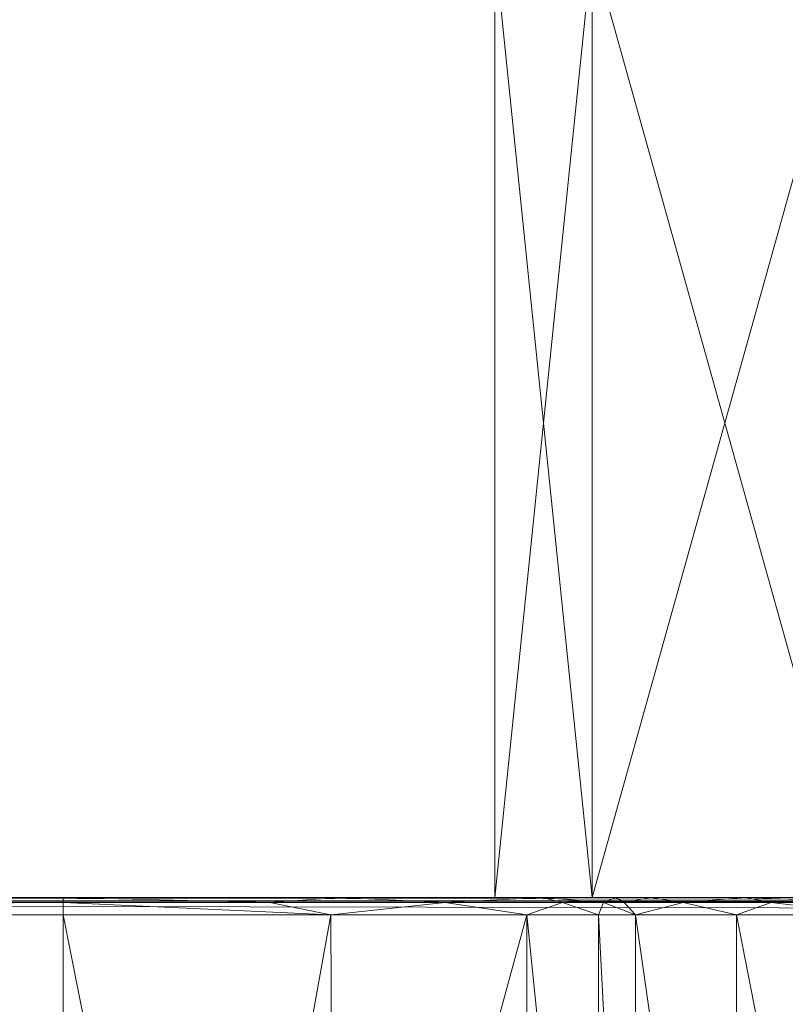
# Model space of a CAD drawing. Header units: millimetres. Extents: x -95 to 95, y -35 to 74.
# Tile 16 of 32: x -35 to -13, y 13 to 41. Entities that reach past the tile are written whole.
import ezdxf

# ---------------------------------------------------------------- set-up
doc = ezdxf.new("R2010")
doc.units = ezdxf.units.MM
doc.header["$LTSCALE"] = 2540
for name, color, linetype, lineweight in [('1', 7, 'Continuous', 18), ('10', 7, 'Continuous', 18), ('13', 7, 'Continuous', 18), ('15', 7, 'Continuous', 18), ('2', 7, 'Continuous', 18), ('303', 7, 'Continuous', 18), ('304', 7, 'Continuous', 18), ('31', 7, 'Continuous', 18), ('32', 7, 'Continuous', 18), ('33', 7, 'Continuous', 18), ('34', 7, 'Continuous', 18), ('45', 7, 'Continuous', 18), ('6', 7, 'Continuous', 18)]:
    doc.layers.add(name, color=color, linetype=linetype, lineweight=lineweight)

msp = doc.modelspace()

# ---------------------------------------------------------------- linework, layer by layer
at = {"layer": '1', "color": 7, "linetype": 'Continuous'}
for points in [[(-94.5, 15.5), (94.5, 15.5), (-94.5, -15), (-94.5, 15.5)], [(-94.5, -15), (94.5, 15.5), (-94.354, -15.354), (-94.5, -15)], [(-94.354, -15.354), (94.5, 15.5), (-94, -15.5), (-94.354, -15.354)], [(-94, -15.5), (94.5, 15.5), (94, -15.5), (-94, -15.5)]]:
    msp.add_3dface(points, dxfattribs=at)
at = {"layer": '10', "color": 7, "linetype": 'Continuous'}
for points in [[(-18, 15.5, 148.5), (-18, 15.5, 56.5), (-18, -5, 148.5), (-18, 15.5, 148.5)], [(-18, -5, 148.5), (-18, 15.5, 56.5), (-18, -5, 56.5), (-18, -5, 148.5)]]:
    msp.add_3dface(points, dxfattribs=at)
at = {"layer": '13', "color": 7, "linetype": 'Continuous'}
for points in [[(-18, 15.5, 148.5), (-18, -5, 148.5), (-16.928, -5, 152.5), (-18, 15.5, 148.5)], [(-16.928, 15.5, 152.5), (-18, 15.5, 148.5), (-16.928, -5, 152.5), (-16.928, 15.5, 152.5)], [(-14, 15.5, 155.428), (-16.928, 15.5, 152.5), (-14, -5, 155.428), (-14, 15.5, 155.428)], [(-14, -5, 155.428), (-16.928, 15.5, 152.5), (-16.928, -5, 152.5), (-14, -5, 155.428)], [(-10, -5, 156.5), (-10, 15.5, 156.5), (-14, 15.5, 155.428), (-10, -5, 156.5)], [(-10, -5, 156.5), (-14, 15.5, 155.428), (-14, -5, 155.428), (-10, -5, 156.5)]]:
    msp.add_3dface(points, dxfattribs=at)
at = {"layer": '15', "color": 7, "linetype": 'Continuous'}
for points in [[(-33.5, 15.5, 41), (-33.5, -5, 41), (-29.436, -5, 41.542), (-33.5, 15.5, 41)], [(-25.75, 15.5, 43.077), (-33.5, 15.5, 41), (-29.436, -5, 41.542), (-25.75, 15.5, 43.077)], [(-25.657, -5, 43.131), (-25.75, 15.5, 43.077), (-29.436, -5, 41.542), (-25.657, -5, 43.131)], [(-20.077, 15.5, 48.75), (-25.75, 15.5, 43.077), (-25.657, -5, 43.131), (-20.077, 15.5, 48.75)], [(-20.053, -5, 48.79), (-20.077, 15.5, 48.75), (-25.657, -5, 43.131), (-20.053, -5, 48.79)], [(-18, -5, 56.5), (-18, 15.5, 56.5), (-20.077, 15.5, 48.75), (-18, -5, 56.5)], [(-18, -5, 56.5), (-20.077, 15.5, 48.75), (-20.053, -5, 48.79), (-18, -5, 56.5)]]:
    msp.add_3dface(points, dxfattribs=at)
at = {"layer": '2', "color": 7, "linetype": 'Continuous'}
for points in [[(-87, 15.5, 41), (-87, -15, 41), (-25.669, -9.078, 41), (-87, 15.5, 41)], [(-33.5, 15.5, 41), (-87, 15.5, 41), (-33.5, -5, 41), (-33.5, 15.5, 41)], [(-33.5, -5, 41), (-87, 15.5, 41), (-29.283, -7.453, 41), (-33.5, -5, 41)], [(-29.283, -7.453, 41), (-87, 15.5, 41), (-27.547, -8.312, 41), (-29.283, -7.453, 41)], [(-27.547, -8.312, 41), (-87, 15.5, 41), (-25.669, -9.078, 41), (-27.547, -8.312, 41)]]:
    msp.add_3dface(points, dxfattribs=at)
at = {"layer": '303', "color": 7, "linetype": 'Continuous'}
for points in [[(-21, 43.5, 23.5), (-18.187, 43.5, 13), (-21, 16, 23.5), (-21, 43.5, 23.5)], [(-21, 16, 23.5), (-18.187, 43.5, 13), (-18.187, 16, 13), (-21, 16, 23.5)], [(-18.187, 43.5, 13), (-10.5, 43.5, 5.313), (-18.187, 16, 13), (-18.187, 43.5, 13)], [(-18.187, 16, 13), (-10.5, 43.5, 5.313), (-10.5, 16, 5.313), (-18.187, 16, 13)]]:
    msp.add_3dface(points, dxfattribs=at)
at = {"layer": '304', "color": 7, "linetype": 'Continuous'}
for points in [[(-18.187, 43.5, 34), (-21, 43.5, 23.5), (-18.187, 16, 34), (-18.187, 43.5, 34)], [(-21, 43.5, 23.5), (-21, 16, 23.5), (-18.187, 16, 34), (-21, 43.5, 23.5)], [(-10.5, 43.5, 41.687), (-18.187, 43.5, 34), (-10.5, 16, 41.687), (-10.5, 43.5, 41.687)], [(-10.5, 16, 41.687), (-18.187, 43.5, 34), (-18.187, 16, 34), (-10.5, 16, 41.687)]]:
    msp.add_3dface(points, dxfattribs=at)
at = {"layer": '31', "color": 7, "linetype": 'Continuous'}
for points in [[(-17.256, 15.854, 151.505), (-17.5, 16, 148.5), (-17.854, 15.854, 148.5), (-17.256, 15.854, 151.505)], [(-16.495, 16, 152.25), (-17.5, 16, 148.5), (-17.256, 15.854, 151.505), (-16.495, 16, 152.25)], [(-15.553, 15.854, 154.053), (-16.495, 16, 152.25), (-17.256, 15.854, 151.505), (-15.553, 15.854, 154.053)], [(-13.75, 16, 154.995), (-16.495, 16, 152.25), (-15.553, 15.854, 154.053), (-13.75, 16, 154.995)], [(-13.005, 15.854, 155.756), (-13.75, 16, 154.995), (-15.553, 15.854, 154.053), (-13.005, 15.854, 155.756)], [(-10, 16, 156), (-13.75, 16, 154.995), (-10, 15.854, 156.354), (-10, 16, 156)], [(-10, 15.854, 156.354), (-13.75, 16, 154.995), (-13.005, 15.854, 155.756), (-10, 15.854, 156.354)], [(-18, 15.5, 148.5), (-16.928, 15.5, 152.5), (-17.854, 15.854, 148.5), (-18, 15.5, 148.5)], [(-16.928, 15.5, 152.5), (-17.256, 15.854, 151.505), (-17.854, 15.854, 148.5), (-16.928, 15.5, 152.5)], [(-16.928, 15.5, 152.5), (-15.553, 15.854, 154.053), (-17.256, 15.854, 151.505), (-16.928, 15.5, 152.5)], [(-16.928, 15.5, 152.5), (-14, 15.5, 155.428), (-15.553, 15.854, 154.053), (-16.928, 15.5, 152.5)], [(-14, 15.5, 155.428), (-13.005, 15.854, 155.756), (-15.553, 15.854, 154.053), (-14, 15.5, 155.428)], [(-14, 15.5, 155.428), (-10, 15.5, 156.5), (-13.005, 15.854, 155.756), (-14, 15.5, 155.428)], [(-10, 15.5, 156.5), (-10, 15.854, 156.354), (-13.005, 15.854, 155.756), (-10, 15.5, 156.5)]]:
    msp.add_3dface(points, dxfattribs=at)
at = {"layer": '32', "color": 7, "linetype": 'Continuous'}
for points in [[(-17.5, 16, 148.5), (-17.5, 16, 56.5), (-17.854, 15.854, 56.5), (-17.5, 16, 148.5)], [(-17.854, 15.854, 148.5), (-17.5, 16, 148.5), (-17.854, 15.854, 56.5), (-17.854, 15.854, 148.5)], [(-18, 15.5, 56.5), (-18, 15.5, 148.5), (-17.854, 15.854, 148.5), (-18, 15.5, 56.5)], [(-18, 15.5, 56.5), (-17.854, 15.854, 148.5), (-17.854, 15.854, 56.5), (-18, 15.5, 56.5)]]:
    msp.add_3dface(points, dxfattribs=at)
at = {"layer": '33', "color": 7, "linetype": 'Continuous'}
for points in [[(-25.5, 16, 42.644), (-33.5, 16, 40.5), (-27.512, 15.854, 42.045), (-25.5, 16, 42.644)], [(-27.512, 15.854, 42.045), (-33.5, 16, 40.5), (-33.5, 15.854, 40.854), (-27.512, 15.854, 42.045)], [(-22.436, 15.854, 45.436), (-25.5, 16, 42.644), (-27.512, 15.854, 42.045), (-22.436, 15.854, 45.436)], [(-19.644, 16, 48.5), (-25.5, 16, 42.644), (-22.436, 15.854, 45.436), (-19.644, 16, 48.5)], [(-19.045, 15.854, 50.512), (-19.644, 16, 48.5), (-22.436, 15.854, 45.436), (-19.045, 15.854, 50.512)], [(-17.5, 16, 56.5), (-19.644, 16, 48.5), (-17.854, 15.854, 56.5), (-17.5, 16, 56.5)], [(-17.854, 15.854, 56.5), (-19.644, 16, 48.5), (-19.045, 15.854, 50.512), (-17.854, 15.854, 56.5)], [(-33.5, 15.5, 41), (-25.75, 15.5, 43.077), (-33.5, 15.854, 40.854), (-33.5, 15.5, 41)], [(-25.75, 15.5, 43.077), (-27.512, 15.854, 42.045), (-33.5, 15.854, 40.854), (-25.75, 15.5, 43.077)], [(-25.75, 15.5, 43.077), (-22.436, 15.854, 45.436), (-27.512, 15.854, 42.045), (-25.75, 15.5, 43.077)], [(-25.75, 15.5, 43.077), (-20.077, 15.5, 48.75), (-22.436, 15.854, 45.436), (-25.75, 15.5, 43.077)], [(-20.077, 15.5, 48.75), (-19.045, 15.854, 50.512), (-22.436, 15.854, 45.436), (-20.077, 15.5, 48.75)], [(-20.077, 15.5, 48.75), (-18, 15.5, 56.5), (-19.045, 15.854, 50.512), (-20.077, 15.5, 48.75)], [(-18, 15.5, 56.5), (-17.854, 15.854, 56.5), (-19.045, 15.854, 50.512), (-18, 15.5, 56.5)]]:
    msp.add_3dface(points, dxfattribs=at)
at = {"layer": '34', "color": 7, "linetype": 'Continuous'}
for points in [[(-33.5, 16, 40.5), (-87, 16, 40.5), (-87, 15.854, 40.854), (-33.5, 16, 40.5)], [(-33.5, 15.854, 40.854), (-33.5, 16, 40.5), (-87, 15.854, 40.854), (-33.5, 15.854, 40.854)], [(-87, 15.5, 41), (-33.5, 15.5, 41), (-33.5, 15.854, 40.854), (-87, 15.5, 41)], [(-87, 15.5, 41), (-33.5, 15.854, 40.854), (-87, 15.854, 40.854), (-87, 15.5, 41)]]:
    msp.add_3dface(points, dxfattribs=at)
at = {"layer": '45', "color": 7, "linetype": 'Continuous'}
for points in [[(-94.5, 16, 0.5), (94.5, 16, 0.5), (94.5, 15.899, 0.199), (-94.5, 16, 0.5)], [(-94.5, 16, 0.5), (94.5, 15.899, 0.199), (-94.5, 15.899, 0.199), (-94.5, 16, 0.5)], [(94.5, 15.899, 0.199), (94.5, 15.854, 0.146), (-94.5, 15.899, 0.199), (94.5, 15.899, 0.199)], [(-94.5, 15.899, 0.199), (94.5, 15.854, 0.146), (-94.5, 15.854, 0.146), (-94.5, 15.899, 0.199)], [(94.5, 15.5), (-94.5, 15.5), (-94.5, 15.854, 0.146), (94.5, 15.5)], [(94.5, 15.854, 0.146), (94.5, 15.5), (-94.5, 15.854, 0.146), (94.5, 15.854, 0.146)]]:
    msp.add_3dface(points, dxfattribs=at)
at = {"layer": '6', "color": 7, "linetype": 'Continuous'}
for points in [[(94.5, 16, 0.5), (-94.5, 16, 0.5), (94.5, 16, 33), (94.5, 16, 0.5)], [(94.5, 16, 33), (-94.5, 16, 0.5), (93.495, 16, 36.75), (94.5, 16, 33)], [(93.495, 16, 36.75), (-94.5, 16, 0.5), (90.75, 16, 39.495), (93.495, 16, 36.75)], [(90.75, 16, 39.495), (-94.5, 16, 0.5), (87, 16, 40.5), (90.75, 16, 39.495)], [(87, 16, 40.5), (-94.5, 16, 0.5), (33.5, 16, 40.5), (87, 16, 40.5)], [(33.5, 16, 40.5), (-94.5, 16, 0.5), (25.5, 16, 42.644), (33.5, 16, 40.5)], [(25.5, 16, 42.644), (-94.5, 16, 0.5), (19.644, 16, 48.5), (25.5, 16, 42.644)], [(19.644, 16, 48.5), (-94.5, 16, 0.5), (17.5, 16, 56.5), (19.644, 16, 48.5)], [(17.5, 16, 56.5), (-94.5, 16, 0.5), (-25.5, 16, 42.644), (17.5, 16, 56.5)], [(-25.5, 16, 42.644), (-94.5, 16, 0.5), (-33.5, 16, 40.5), (-25.5, 16, 42.644)], [(-33.5, 16, 40.5), (-94.5, 16, 0.5), (-87, 16, 40.5), (-33.5, 16, 40.5)], [(-19.644, 16, 48.5), (17.5, 16, 56.5), (-25.5, 16, 42.644), (-19.644, 16, 48.5)], [(17.5, 16, 148.5), (17.5, 16, 56.5), (-19.644, 16, 48.5), (17.5, 16, 148.5)], [(16.495, 16, 152.25), (17.5, 16, 148.5), (-19.644, 16, 48.5), (16.495, 16, 152.25)], [(13.75, 16, 154.995), (16.495, 16, 152.25), (-19.644, 16, 48.5), (13.75, 16, 154.995)], [(10, 16, 156), (13.75, 16, 154.995), (-19.644, 16, 48.5), (10, 16, 156)], [(-17.5, 16, 56.5), (10, 16, 156), (-19.644, 16, 48.5), (-17.5, 16, 56.5)], [(-10, 16, 156), (10, 16, 156), (-17.5, 16, 56.5), (-10, 16, 156)], [(-13.75, 16, 154.995), (-10, 16, 156), (-17.5, 16, 56.5), (-13.75, 16, 154.995)], [(-16.495, 16, 152.25), (-13.75, 16, 154.995), (-17.5, 16, 56.5), (-16.495, 16, 152.25)], [(-17.5, 16, 148.5), (-16.495, 16, 152.25), (-17.5, 16, 56.5), (-17.5, 16, 148.5)]]:
    msp.add_3dface(points, dxfattribs=at)

doc.saveas('drawing.dxf')
